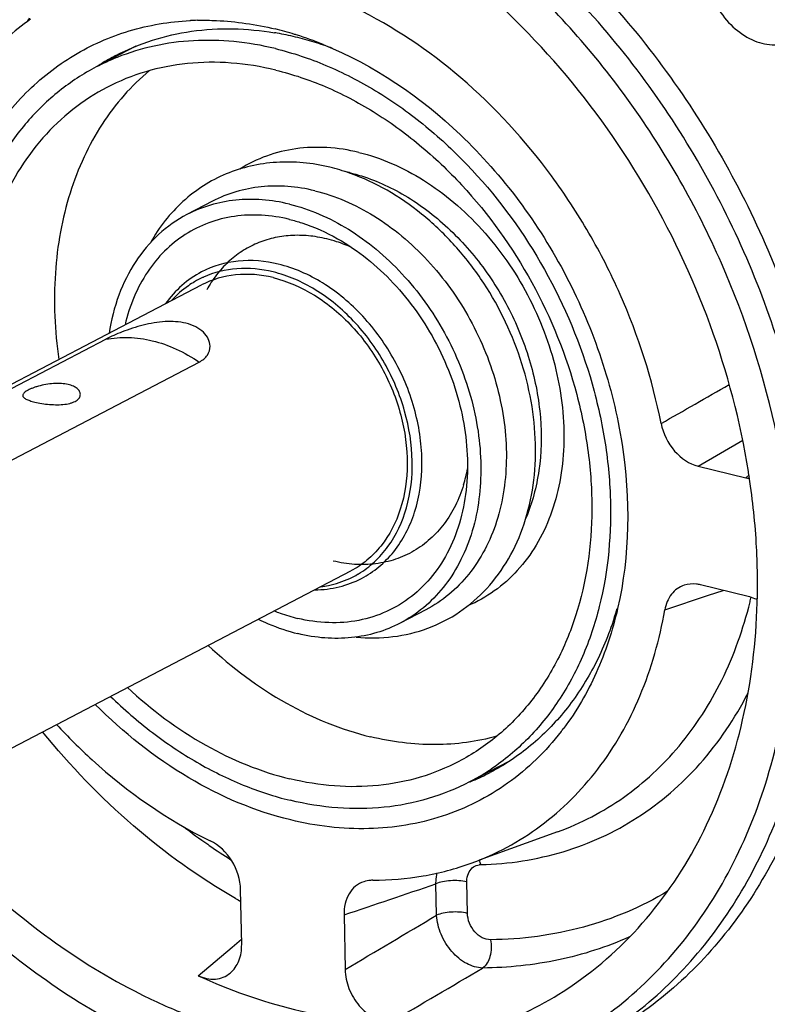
# Model space of a CAD drawing. Header units: millimetres. Extents: x 0 to 420, y 0 to 297.
# Tile 4 of 26: x 147 to 167, y 20 to 46. Entities that reach past the tile are written whole.
import ezdxf

# ---------------------------------------------------------------- set-up
doc = ezdxf.new("R2010")
doc.units = ezdxf.units.MM
doc.header["$LTSCALE"] = 23.1
doc.layers.add('COMPONENTS', color=7, linetype='CONTINUOUS')

msp = doc.modelspace()

# ---------------------------------------------------------------- linework, layer by layer
at = {"layer": 'COMPONENTS', "color": 7, "linetype": 'CONTINUOUS'}
for p, q in [((151.6258, 45.5888), (151.6374, 45.5894)), ((150.2188, 44.9194), (149.1863, 44.3805)), ((149.7281, 44.6296), (149.7198, 44.6263)), ((152.2126, 40.8839), (151.5481, 40.5371)), ((141.7548, 33.3955), (151.9263, 38.7041)), ((144.1858, 34.5523), (149.4314, 37.29)), ((146.623, 33.9611), (151.8685, 36.6987)), ((164.8604, 33.9854), (166.0184, 34.6599)), ((164.8604, 33.9854), (166.0988, 33.685)), ((166.0988, 33.685), (166.1799, 33.7516)), ((145.6413, 25.9487), (155.8129, 31.2573)), ((166.16, 30.5954), (164.9215, 30.8959)), ((163.9893, 30.245), (165.1272, 30.6241)), ((165.1272, 30.6241), (165.5125, 30.7525)), ((157.7648, 30.2456), (157.1003, 29.8988)), ((161.2968, 27.0839), (161.289, 27.0738)), ((159.9249, 26.297), (158.9026, 25.7635)), ((161.1992, 24.4663), (159.1581, 23.7257)), ((158.0464, 22.294), (158.0302, 23.1111)), ((158.8512, 22.3428), (158.835, 23.1599)), ((152.9723, 21.5342), (152.9442, 22.955)), ((155.6372, 22.3017), (155.6653, 20.8809)), ((152.7249, 21.4656), (152.9696, 21.6724)), ((151.8399, 20.7199), (152.7249, 21.4656))]:
    msp.add_line(p, q, dxfattribs=at)
for centre, radius, start, end in [((154.721, 40.6187), 8.8464, 145.35517, 146.02552), ((151.9852, 38.4802), 7.1177, 91.33487, 92.80087), ((152.5322, 37.6129), 7.7683, 79.91062, 80.41218), ((151.7842, 36.8984), 8.7179, 72.89445, 76.35556), ((152.498, 37.4302), 7.9541, 76.35227, 79.89856), ((151.6983, 36.6066), 9.0221, 72.61476, 72.91809), ((152.4151, 37.0866), 8.3076, 72.90916, 76.35567), ((151.6103, 36.333), 9.3095, 68.02341, 72.60167), ((152.2843, 36.6527), 8.7607, 69.57939, 72.92546), ((151.9516, 39.081), 5.9776, 111.92314, 117.55477), ((152.4704, 39.3677), 5.9934, 117.56783, 121.72258), ((152.4784, 39.3547), 6.0087, 121.72228, 122.93801), ((154.0013, 36.5587), 5.363, 70.63176, 76.30616), ((154.6999, 37.1624), 4.5967, 76.36137, 77.90366), ((153.9423, 36.3855), 5.546, 70.37677, 70.6498), ((154.3417, 36.43), 3.5757, 72.07422, 76.35177), ((154.2563, 36.1638), 3.8554, 65.69229, 72.08454), ((152.9982, 36.6502), 2.4782, 114.96729, 120.31605), ((153.001, 36.6442), 2.4848, 114.21828, 114.96768), ((155.0005, 34.6362), 3.9178, 343.15667, 349.44736), ((146.8985, 30.7735), 19.512, 8.61688, 9.06625), ((166.3113, 34.5586), 0.899, 256.33064, 262.33261), ((154.7411, 33.3112), 2.4782, 294.96729, 300.31605), ((154.7428, 33.308), 2.4745, 300.3195, 300.89261), ((148.8233, 30.9246), 17.5798, 0.32857, 1.13425), ((149.0499, 30.9255), 17.3532, 358.90309, 0.32999), ((155.4651, 33.1148), 11.0688, 346.07039, 346.74677), ((149.2644, 30.9219), 17.1386, 358.34262, 358.90135), ((154.4404, 32.692), 8.6503, 342.08654, 343.80668), ((155.6814, 31.4198), 7.0945, 322.32624, 323.14932), ((156.136, 31.0634), 5.9786, 297.56456, 303.19741), ((156.6713, 31.3175), 5.9862, 292.80153, 297.56468), ((156.124, 31.0818), 6.0006, 303.19629, 303.88551), ((156.6679, 31.3257), 5.995, 292.06709, 292.80061), ((161.5536, 37.7237), 16.5559, 232.45676, 235.13173), ((161.3828, 37.4808), 16.2589, 235.13618, 235.30326), ((161.2372, 37.2676), 16.0009, 235.29725, 237.72532), ((159.2087, 23.236), 0.3754, 91.39203, 97.83496), ((160.6319, 36.3668), 15.7188, 240.17087, 240.74407), ((-304.5386, 798.9945), 904.0179, 300.6015711, 300.7770572), ((-298.2607, 797.1328), 901.0105, 300.3380864, 300.5155081)]:
    msp.add_arc(centre, radius, start, end, dxfattribs=at)
for points, knots in [([(153.5376, 51.7568), (155.1623, 51.3626), (157.5581, 50.3033), (160.385, 48.2538), (163.0814, 45.6894), (165.8561, 41.8057), (167.9834, 36.539), (168.6265, 31.9204), (168.3662, 28.3851), (167.805, 25.9388), (166.8864, 23.7175), (165.6301, 21.7787), (164.0667, 20.1761), (162.8398, 19.3583), (162.198, 19.0234)], [0, 0, 0, 0, 0.1207985, 0.1852807, 0.2519034, 0.3889149, 0.5264597, 0.6587189, 0.7215933, 0.7817868, 0.8392946, 0.8944023, 0.9476926, 1, 1, 1, 1]), ([(152.6698, 50.9776), (151.9205, 51.1594), (150.4171, 51.3921), (148.1734, 51.3121), (146.0486, 50.7936), (144.1031, 49.8483), (142.392, 48.5025), (140.9615, 46.7955), (139.8476, 44.7765), (139.3441, 43.2916), (139.1484, 42.519)], [0, 0, 0, 0, 0.1295549, 0.254002, 0.3749136, 0.4943674, 0.6146704, 0.7379976, 0.8660776, 1, 1, 1, 1]), ([(161.6734, 18.7496), (162.3125, 19.0831), (163.5343, 19.8966), (165.0928, 21.49), (166.3471, 23.417), (167.267, 25.6248), (167.8329, 28.0569), (168.104, 31.5731), (167.4821, 36.1711), (165.3884, 41.4238), (162.6464, 45.3074), (159.976, 47.8823), (157.171, 49.95), (154.7906, 51.0306), (153.1729, 51.4432)], [0, 0, 0, 0, 0.0522893, 0.105553, 0.1606197, 0.2180701, 0.2781916, 0.3409846, 0.473087, 0.6105419, 0.7475936, 0.8142936, 0.8788918, 1, 1, 1, 1]), ([(143.3946, 42.4627), (143.5415, 43.2811), (143.9652, 44.8572), (145.0217, 47.0043), (146.4525, 48.802), (147.6378, 49.7309), (148.266, 50.1102)], [0, 0, 0, 0, 0.2673049, 0.5212236, 0.7640791, 1, 1, 1, 1]), ([(144.1905, 42.3951), (144.3486, 43.2759), (144.821, 44.9658), (146.0389, 47.2284), (147.7027, 49.0485), (149.0716, 49.9102), (149.789, 50.2358)], [0, 0, 0, 0, 0.2683619, 0.5218165, 0.7637567, 1, 1, 1, 1]), ([(166.9133, 34.7522), (166.5929, 36.3032), (165.6039, 39.3588), (163.2402, 43.5157), (160.1404, 47.0327), (157.6374, 48.8433), (156.3281, 49.5517)], [0, 0, 0, 0, 0.2538574, 0.5103533, 0.7613896, 1, 1, 1, 1]), ([(165.404, 48.0718), (165.2832, 47.9479), (165.0916, 47.6225), (165.0074, 47.0455), (165.1086, 46.4296), (165.3809, 45.8463), (165.7914, 45.3636), (166.2946, 45.0396), (166.8366, 44.9189), (167.186, 45.0007), (167.3324, 45.0768)], [0, 0, 0, 0, 0.1122307, 0.2363507, 0.3713437, 0.5114229, 0.6489138, 0.7770878, 0.8930155, 1, 1, 1, 1]), ([(166.1667, 33.8481), (165.9592, 35.1486), (165.275, 37.7369), (163.555, 41.3595), (161.2227, 44.5872), (159.2992, 46.3956), (158.2719, 47.1733)], [0, 0, 0, 0, 0.2495424, 0.503648, 0.7558495, 1, 1, 1, 1]), ([(163.8932, 35.0972), (163.6657, 36.2512), (163.1188, 37.9572), (162.0431, 40.0686), (160.7547, 42.0388), (158.8146, 44.1584), (156.9203, 45.4346), (155.9345, 45.9131)], [0, 0, 0, 0, 0.2544905, 0.3834964, 0.5120403, 0.7629218, 1, 1, 1, 1]), ([(147.4748, 45.6243), (147.0371, 45.3158), (146.2165, 44.5859), (145.2301, 43.2309), (144.5, 41.6465), (144.2036, 40.4953), (144.0997, 39.899)], [0, 0, 0, 0, 0.2359038, 0.4792607, 0.7333665, 1, 1, 1, 1]), ([(145.2738, 35.2338), (145.0415, 36.5055), (144.9698, 38.4459), (145.5497, 40.856), (146.2812, 42.4262), (147.2974, 43.7379), (148.5647, 44.7386), (150.0333, 45.3856), (151.0911, 45.5617), (151.6258, 45.5888)], [0, 0, 0, 0, 0.2810207, 0.4120694, 0.5362565, 0.654694, 0.7695249, 0.8836228, 1, 1, 1, 1]), ([(149.6966, 44.6807), (150.307, 44.9993), (151.6811, 45.4334), (153.1154, 45.3927), (153.8261, 45.2726)], [0, 0, 0, 0, 0.4885668, 1, 1, 1, 1]), ([(151.8194, 45.5959), (151.9856, 45.5998), (152.6649, 45.5921), (153.3423, 45.4912), (153.8407, 45.3703)], [0, 0, 0, 0, 0.2447918, 1, 1, 1, 1]), ([(153.8508, 44.858), (153.4965, 44.944), (152.7869, 45.0664), (151.7228, 45.0918), (150.6948, 44.9549), (150.0408, 44.755), (149.7281, 44.6296)], [0, 0, 0, 0, 0.2608953, 0.5132734, 0.7588702, 1, 1, 1, 1]), ([(155.0942, 44.966), (156.4175, 44.4329), (158.2801, 43.1578), (160.2424, 40.9252), (161.4803, 38.9536), (162.3901, 36.8106), (163.0997, 33.9242), (163.0809, 31.667), (162.7617, 30.2765)], [0, 0, 0, 0, 0.2404594, 0.368986, 0.4999973, 0.6310096, 0.7595381, 1, 1, 1, 1]), ([(153.8508, 44.858), (154.3001, 44.749), (155.2008, 44.4474), (156.4918, 43.7827), (157.7234, 42.912), (159.2616, 41.4916), (160.8688, 39.3346), (161.9458, 36.8603), (162.4342, 34.7917), (162.6516, 32.7827), (162.4815, 30.8117), (161.8863, 29.032), (161.2593, 27.8644), (160.4569, 26.8679), (159.8112, 26.3299), (159.4696, 26.1005)], [0, 0, 0, 0, 0.0588353, 0.1202817, 0.1841889, 0.2502, 0.3861225, 0.5231243, 0.5904106, 0.6559776, 0.7798749, 0.8381114, 0.8938873, 0.9476252, 1, 1, 1, 1]), ([(149.1864, 44.3805), (148.8472, 44.2035), (148.1965, 43.7793), (147.35, 42.9612), (146.6466, 41.9776), (146.1008, 40.851), (145.7228, 39.6051), (145.4469, 37.7914), (145.5186, 36.3758), (145.6727, 35.4405)], [0, 0, 0, 0, 0.1120146, 0.2257681, 0.3427822, 0.4641983, 0.5906934, 0.7224686, 1, 1, 1, 1]), ([(153.8619, 44.2988), (153.4793, 44.3916), (152.7125, 44.5163), (151.5652, 44.5054), (150.4688, 44.2923), (149.7855, 44.0164), (149.4638, 43.8485)], [0, 0, 0, 0, 0.2616765, 0.5137767, 0.7587823, 1, 1, 1, 1]), ([(150.5725, 44.2862), (150.3352, 44.0901), (149.8863, 43.654), (149.3132, 42.8952), (148.8423, 42.0374), (148.4802, 41.0938), (148.2317, 40.0782), (148.0539, 38.6288), (148.1048, 37.5088), (148.2108, 36.7656)], [0, 0, 0, 0, 0.1123082, 0.227252, 0.3456702, 0.4681351, 0.5949381, 0.7260989, 1, 1, 1, 1]), ([(153.8619, 44.2988), (154.3, 44.1925), (155.1785, 43.8955), (156.4344, 43.2368), (157.6285, 42.372), (159.1107, 40.9618), (160.6369, 38.8266), (161.6207, 36.3892), (162.0242, 34.3677), (162.1539, 32.4256), (161.8916, 30.54), (161.2037, 28.8773), (160.5127, 27.8108), (159.6528, 26.9294), (158.9781, 26.4796), (158.6251, 26.2954)], [0, 0, 0, 0, 0.0592122, 0.1211366, 0.1855996, 0.2522018, 0.3891717, 0.5266749, 0.5939046, 0.6591799, 0.7818527, 0.839343, 0.8944341, 0.9477082, 1, 1, 1, 1]), ([(149.4638, 43.8485), (149.1514, 43.6855), (148.5516, 43.2963), (147.7678, 42.5487), (147.112, 41.6512), (146.5972, 40.6236), (146.2325, 39.4864), (145.9503, 37.8286), (145.9899, 36.5306), (146.1125, 35.6705)], [0, 0, 0, 0, 0.112378, 0.2264236, 0.3436049, 0.4650392, 0.5914118, 0.7229612, 1, 1, 1, 1]), ([(156.0242, 42.1561), (155.7517, 42.2222), (155.2051, 42.3069), (154.3893, 42.278), (153.6169, 42.0901), (153.1447, 41.8612), (152.9255, 41.7243)], [0, 0, 0, 0, 0.2620708, 0.5138033, 0.7583827, 1, 1, 1, 1]), ([(156.0242, 42.1561), (156.3152, 42.0855), (156.8987, 41.8869), (157.7314, 41.4446), (158.5211, 40.8629), (159.4969, 39.9151), (160.2936, 38.7672), (160.8664, 37.4994), (161.2698, 36.1988), (161.4202, 34.8633), (161.2812, 33.5875), (161.0416, 32.7134), (160.6702, 31.9293), (160.1754, 31.2568), (159.5702, 30.7156), (159.1031, 30.4529), (158.8606, 30.3493)], [0, 0, 0, 0, 0.0594467, 0.1216736, 0.1864925, 0.2534713, 0.3910824, 0.4604644, 0.5290855, 0.6609101, 0.7233517, 0.7830157, 0.8399742, 0.8946173, 0.9476452, 1, 1, 1, 1]), ([(155.2709, 41.7693), (155.0405, 41.8252), (154.577, 41.9041), (153.8799, 41.9164), (153.203, 41.8191), (152.56, 41.6127), (151.9643, 41.3005), (151.4285, 40.8892), (150.9632, 40.388), (150.7082, 40.0054), (150.5946, 39.8041)], [0, 0, 0, 0, 0.1302123, 0.2570749, 0.3813438, 0.5039939, 0.6260966, 0.7487682, 0.8730832, 1, 1, 1, 1]), ([(155.7837, 41.6295), (156.2038, 41.5276), (157.0456, 41.1945), (158.1847, 40.399), (159.1819, 39.3408), (159.9783, 38.0836), (160.5274, 36.7025), (160.7959, 35.2788), (160.7666, 33.8974), (160.5376, 33.0274), (160.3712, 32.6318)], [0, 0, 0, 0, 0.1154132, 0.2387416, 0.3682839, 0.5011344, 0.6338042, 0.7628355, 0.8854158, 1, 1, 1, 1]), ([(155.9527, 29.5359), (156.271, 29.5055), (156.9086, 29.5103), (157.8314, 29.732), (158.6688, 30.1626), (159.3853, 30.7843), (159.9545, 31.5694), (160.3598, 32.4857), (160.5929, 33.5006), (160.6506, 34.5809), (160.5341, 35.6939), (160.1532, 37.1798), (159.4571, 38.5825), (158.5034, 39.7908), (157.6839, 40.567), (156.7843, 41.1884), (156.134, 41.492), (155.8048, 41.6094)], [0, 0, 0, 0, 0.0569945, 0.1125793, 0.1676553, 0.2231925, 0.2800975, 0.3390867, 0.4005833, 0.4646614, 0.5310557, 0.599214, 0.737345, 0.805894, 0.8728903, 0.9377098, 1, 1, 1, 1]), ([(154.878, 41.1568), (154.6462, 41.213), (154.1814, 41.2886), (153.4861, 41.282), (152.8216, 41.1528), (152.4075, 40.9857), (152.2126, 40.8839)], [0, 0, 0, 0, 0.2616782, 0.513775, 0.7587828, 1, 1, 1, 1]), ([(154.878, 41.1568), (155.1435, 41.0924), (155.676, 40.9124), (156.4371, 40.5131), (157.1608, 39.989), (158.0591, 39.1343), (158.9841, 37.8403), (159.5803, 36.3631), (159.8249, 35.1379), (159.9035, 33.9609), (159.7445, 32.8181), (159.3276, 31.8104), (158.9088, 31.164), (158.3877, 30.6298), (157.9787, 30.3573), (157.7648, 30.2456)], [0, 0, 0, 0, 0.059213, 0.1211364, 0.1855997, 0.252202, 0.3891721, 0.5266752, 0.5939049, 0.6591802, 0.7818528, 0.8393431, 0.8944341, 0.9477082, 1, 1, 1, 1]), ([(154.2136, 40.81), (153.9817, 40.8663), (153.5169, 40.9418), (152.8216, 40.9352), (152.1571, 40.8061), (151.743, 40.6388), (151.548, 40.5371)], [0, 0, 0, 0, 0.2616784, 0.5137751, 0.7587827, 1, 1, 1, 1]), ([(154.2136, 40.81), (154.4791, 40.7456), (155.0115, 40.5656), (155.7727, 40.1664), (156.4963, 39.6422), (157.3946, 38.7876), (158.3197, 37.4935), (158.9159, 36.0163), (159.1604, 34.7912), (159.239, 33.6142), (159.0801, 32.4714), (158.6632, 31.4637), (158.2444, 30.8173), (157.7233, 30.2831), (157.3143, 30.0105), (157.1004, 29.8989)], [0, 0, 0, 0, 0.0592129, 0.1211362, 0.1855994, 0.2522015, 0.3891713, 0.5266743, 0.593904, 0.6591794, 0.7818524, 0.8393428, 0.894434, 0.9477083, 1, 1, 1, 1]), ([(151.548, 40.5371), (151.2819, 40.3982), (150.7774, 40.0422), (150.1724, 39.3197), (149.736, 38.4381), (149.5717, 37.7866), (149.5187, 37.4479)], [0, 0, 0, 0, 0.2353442, 0.4773947, 0.7313464, 1, 1, 1, 1]), ([(154.2215, 40.4113), (153.982, 40.4694), (153.5016, 40.5433), (152.7848, 40.5151), (152.107, 40.345), (151.4879, 40.0369), (150.9456, 39.5997), (150.495, 39.0464), (150.1476, 38.3936), (149.9937, 37.9145), (149.935, 37.6655)], [0, 0, 0, 0, 0.1293698, 0.2535812, 0.3742657, 0.4935615, 0.6138335, 0.73729, 0.8656593, 1, 1, 1, 1]), ([(154.2215, 40.4113), (154.3274, 40.3857), (154.7593, 40.2634), (155.1724, 40.0778), (155.4679, 39.9104)], [0, 0, 0, 0, 0.2428973, 1, 1, 1, 1]), ([(155.1854, 39.9048), (155.0289, 39.9427), (154.7154, 39.9962), (154.2456, 40.0041), (153.7925, 39.938), (153.3644, 39.7986), (152.9692, 39.5883), (152.614, 39.3109), (152.3051, 38.9717), (152.1363, 38.7126), (152.061, 38.5758)], [0, 0, 0, 0, 0.1318454, 0.2592848, 0.3832465, 0.5050094, 0.6260597, 0.7479635, 0.8721961, 1, 1, 1, 1]), ([(155.4679, 39.9104), (156.0057, 39.6058), (156.7511, 38.9995), (157.5533, 38.0113), (158.0659, 37.1709), (158.4623, 36.2697), (158.8142, 35.0466), (158.8854, 34.0883), (158.8278, 33.473)], [0, 0, 0, 0, 0.2431855, 0.3707272, 0.4999995, 0.6292719, 0.7568139, 1, 1, 1, 1]), ([(153.9265, 39.2477), (153.5864, 39.3302), (152.8934, 39.392), (152.2212, 39.1963), (151.9278, 39.0433)], [0, 0, 0, 0, 0.5139638, 1, 1, 1, 1]), ([(156.0912, 31.0642), (156.2517, 31.1479), (156.5585, 31.3524), (157.0882, 31.8947), (157.5517, 32.8056), (157.7274, 34.0824), (157.5381, 35.4426), (157.006, 36.7603), (156.1823, 37.9126), (155.1446, 38.7902), (154.3327, 39.1492), (153.9265, 39.2477)], [0, 0, 0, 0, 0.0523674, 0.1057155, 0.2179896, 0.340839, 0.4732499, 0.6109516, 0.7481216, 0.8790723, 1, 1, 1, 1]), ([(151.9278, 39.0433), (151.7441, 38.9475), (151.395, 38.7069), (151.1132, 38.3908), (150.99, 38.2181)], [0, 0, 0, 0, 0.4940027, 1, 1, 1, 1]), ([(153.7921, 38.8951), (153.4747, 38.9722), (152.8279, 39.0298), (152.2004, 38.8471), (151.9266, 38.7042)], [0, 0, 0, 0, 0.5140448, 1, 1, 1, 1]), ([(153.7892, 39.0456), (153.4833, 39.1198), (152.8626, 39.1816), (152.2534, 39.0325), (151.9817, 38.9103)], [0, 0, 0, 0, 0.5137321, 1, 1, 1, 1]), ([(156.0133, 31.1846), (156.1617, 31.2734), (156.4438, 31.4853), (156.9251, 32.0307), (157.3344, 32.9216), (157.4691, 34.1498), (157.2627, 35.447), (156.7375, 36.6963), (155.9421, 37.785), (154.949, 38.6127), (154.1758, 38.9518), (153.7892, 39.0456)], [0, 0, 0, 0, 0.0523798, 0.105952, 0.2189917, 0.3424924, 0.4751095, 0.6125517, 0.7491677, 0.8795171, 1, 1, 1, 1]), ([(151.7473, 38.7895), (151.6917, 38.757), (151.473, 38.6174), (151.2764, 38.4436), (151.1455, 38.2992)], [0, 0, 0, 0, 0.2481997, 1, 1, 1, 1]), ([(153.7921, 38.8951), (154.1713, 38.8032), (154.9292, 38.4681), (155.8976, 37.6489), (156.6664, 36.5734), (157.163, 35.3436), (157.3396, 34.0741), (157.1757, 32.8825), (156.743, 32.0324), (156.2487, 31.5261), (155.9623, 31.3354), (155.8126, 31.2572)], [0, 0, 0, 0, 0.1209443, 0.2518917, 0.389059, 0.5267582, 0.659165, 0.7820116, 0.8942817, 0.947632, 1, 1, 1, 1]), ([(151.5191, 37.7088), (151.3451, 37.751), (150.9643, 37.7705), (150.4055, 37.6722), (149.8889, 37.5016), (149.5703, 37.3625), (149.4314, 37.29)], [0, 0, 0, 0, 0.2479923, 0.5193357, 0.7828516, 1, 1, 1, 1]), ([(152.1478, 37.1155), (152.1466, 37.1788), (152.1123, 37.313), (151.9803, 37.4881), (151.7757, 37.6286), (151.6096, 37.6868), (151.5191, 37.7088)], [0, 0, 0, 0, 0.2055029, 0.434478, 0.6977021, 1, 1, 1, 1]), ([(149.4314, 37.29), (149.6266, 37.3286), (150.0367, 37.3598), (150.6607, 37.2703), (151.2844, 37.0506), (151.6775, 36.8277), (151.8685, 36.6987)], [0, 0, 0, 0, 0.2323584, 0.4752421, 0.7309785, 1, 1, 1, 1]), ([(151.8685, 36.6987), (151.9509, 36.7417), (152.0958, 36.8547), (152.1494, 37.0341), (152.1478, 37.1155)], [0, 0, 0, 0, 0.5330665, 1, 1, 1, 1]), ([(148.4592, 36.1118), (148.3995, 36.1263), (148.2717, 36.1438), (148.0743, 36.1421), (147.8738, 36.117), (147.7123, 36.0802), (147.5927, 36.0434), (147.5131, 36.0144), (147.4431, 35.984), (147.3838, 35.953), (147.3362, 35.922), (147.301, 35.8912), (147.2785, 35.8604), (147.2728, 35.8379), (147.273, 35.8278)], [0, 0, 0, 0, 0.1438562, 0.3007549, 0.4616938, 0.6165506, 0.6884447, 0.754937, 0.8148805, 0.867325, 0.911646, 0.9477397, 0.9763918, 1, 1, 1, 1]), ([(148.7727, 35.8575), (148.7725, 35.8707), (148.7682, 35.8977), (148.7513, 35.9368), (148.7244, 35.9742), (148.6732, 36.0231), (148.5846, 36.0748), (148.5038, 36.101), (148.4592, 36.1118)], [0, 0, 0, 0, 0.0915823, 0.1884988, 0.2940707, 0.4105636, 0.6801467, 1, 1, 1, 1]), ([(147.273, 35.8278), (147.2732, 35.8195), (147.2776, 35.8015), (147.295, 35.7772), (147.3219, 35.7545), (147.3581, 35.7327), (147.4032, 35.7117), (147.479, 35.6834), (147.541, 35.6662), (147.5849, 35.6555)], [0, 0, 0, 0, 0.0673573, 0.1439259, 0.2368166, 0.3494332, 0.4828006, 0.6366179, 1, 1, 1, 1]), ([(147.5849, 35.6555), (147.6451, 35.6409), (147.7725, 35.6162), (147.9691, 35.5921), (148.1699, 35.5832), (148.3604, 35.5935), (148.5057, 35.6214), (148.6043, 35.6576), (148.6641, 35.689), (148.7121, 35.7255), (148.7473, 35.7664), (148.7686, 35.8109), (148.773, 35.8424), (148.7727, 35.8575)], [0, 0, 0, 0, 0.1420677, 0.2970626, 0.4539596, 0.6024083, 0.7337689, 0.7912074, 0.8426364, 0.8882078, 0.9286182, 0.9652187, 1, 1, 1, 1]), ([(163.8932, 35.0972), (163.9446, 34.8364), (164.176, 34.3567), (164.6232, 34.043), (164.8604, 33.9854)], [0, 0, 0, 0, 0.5213527, 1, 1, 1, 1]), ([(166.3996, 31.2726), (166.3956, 31.4729), (166.3658, 32.2839), (166.2818, 33.0927), (166.1902, 33.6969)], [0, 0, 0, 0, 0.2468689, 1, 1, 1, 1]), ([(158.8278, 33.473), (158.8002, 33.179), (158.6998, 32.6085), (158.4027, 31.8143), (157.9706, 31.1279), (157.4161, 30.5739), (156.7572, 30.173), (156.0178, 29.9405), (155.2253, 29.8833), (154.6923, 29.9603), (154.427, 30.0246)], [0, 0, 0, 0, 0.1379284, 0.2689521, 0.3937293, 0.5138826, 0.6318472, 0.7504771, 0.8724928, 1, 1, 1, 1]), ([(158.7502, 33.501), (158.6939, 33.3159), (158.5549, 32.9611), (158.2624, 32.4821), (157.8966, 32.0797), (157.4664, 31.7647), (156.9824, 31.5455), (156.4575, 31.4277), (155.9053, 31.4137), (155.5357, 31.472), (155.3514, 31.5168)], [0, 0, 0, 0, 0.1327124, 0.2599747, 0.3829515, 0.5033561, 0.62326, 0.7448094, 0.8699085, 1, 1, 1, 1]), ([(154.8774, 30.7672), (155.0897, 30.7694), (155.5103, 30.8195), (155.9075, 30.9684), (156.0912, 31.0642)], [0, 0, 0, 0, 0.5059489, 1, 1, 1, 1]), ([(155.0353, 30.8485), (155.1009, 30.857), (155.3588, 30.8998), (155.6102, 30.9823), (155.7871, 31.0647)], [0, 0, 0, 0, 0.2531305, 1, 1, 1, 1]), ([(164.4947, 30.8856), (164.4304, 30.8647), (164.3061, 30.8026), (164.0986, 30.6033), (164.0146, 30.3906), (163.9893, 30.245)], [0, 0, 0, 0, 0.2379756, 0.479959, 1, 1, 1, 1]), ([(164.9215, 30.8959), (164.8851, 30.9047), (164.7441, 30.9303), (164.5954, 30.9184), (164.4947, 30.8856)], [0, 0, 0, 0, 0.261408, 1, 1, 1, 1]), ([(166.3961, 30.5054), (166.3769, 30.5154), (166.3011, 30.5524), (166.2209, 30.5807), (166.16, 30.5954)], [0, 0, 0, 0, 0.2568217, 1, 1, 1, 1]), ([(161.1992, 24.4663), (161.8062, 24.6865), (162.9759, 25.2973), (164.4427, 26.6649), (165.5616, 28.4162), (166.0349, 29.7505), (166.2084, 30.4502)], [0, 0, 0, 0, 0.2387321, 0.481097, 0.7334415, 1, 1, 1, 1]), ([(162.7617, 30.2765), (162.6304, 29.7045), (162.272, 28.6095), (161.6926, 27.6108), (161.3585, 27.165)], [0, 0, 0, 0, 0.5130252, 1, 1, 1, 1]), ([(161.6968, 20.5477), (162.4109, 21.0511), (163.7314, 22.2898), (165.1986, 24.6466), (166.1301, 27.4157), (166.3663, 29.4038), (166.3959, 30.4262)], [0, 0, 0, 0, 0.231588, 0.4731693, 0.7288546, 1, 1, 1, 1]), ([(153.4055, 30.0006), (153.4896, 29.9596), (153.8221, 29.8077), (154.1705, 29.6901), (154.4349, 29.626)], [0, 0, 0, 0, 0.2558527, 1, 1, 1, 1]), ([(153.8216, 30.2178), (153.8716, 30.198), (154.0699, 30.1233), (154.2733, 30.0619), (154.427, 30.0246)], [0, 0, 0, 0, 0.2537379, 1, 1, 1, 1]), ([(158.9453, 23.6485), (159.5893, 23.8822), (160.8285, 24.5485), (162.3428, 26.0652), (163.4419, 28.009), (163.8555, 29.4778), (163.9893, 30.245)], [0, 0, 0, 0, 0.2366888, 0.4779637, 0.7309863, 1, 1, 1, 1]), ([(162.6714, 30.0313), (162.5286, 29.5898), (162.1778, 28.7458), (161.4438, 27.6167), (160.5313, 26.6828), (159.8157, 26.2062), (159.4414, 26.0108)], [0, 0, 0, 0, 0.2634772, 0.5160004, 0.7602325, 1, 1, 1, 1]), ([(157.1004, 29.8989), (156.9054, 29.7971), (156.4913, 29.6299), (155.8268, 29.5008), (155.1315, 29.4942), (154.6667, 29.5697), (154.4349, 29.626)], [0, 0, 0, 0, 0.2412173, 0.4862249, 0.7383216, 1, 1, 1, 1]), ([(152.0977, 29.3179), (152.715, 28.7423), (154.0324, 27.7551), (155.5615, 27.1255), (156.3253, 26.9402)], [0, 0, 0, 0, 0.5178456, 1, 1, 1, 1]), ([(153.6904, 17.9871), (154.4981, 17.815), (156.1178, 17.6236), (158.5168, 17.843), (160.7548, 18.5734), (162.756, 19.7938), (164.4543, 21.4622), (165.7981, 23.5213), (166.7506, 25.9033), (167.1009, 27.6183), (167.2098, 28.5034)], [0, 0, 0, 0, 0.1272112, 0.249283, 0.3682488, 0.4866392, 0.6071014, 0.7319136, 0.8626427, 1, 1, 1, 1]), ([(149.9995, 28.2228), (150.6168, 27.6472), (151.9342, 26.66), (153.4633, 26.0304), (154.227, 25.8451)], [0, 0, 0, 0, 0.5178456, 1, 1, 1, 1]), ([(149.5595, 27.9933), (149.9031, 27.6587), (150.6183, 27.0382), (151.7767, 26.2597), (152.9829, 25.6621), (153.8204, 25.3873), (154.2381, 25.2859)], [0, 0, 0, 0, 0.2632629, 0.5183242, 0.7640501, 1, 1, 1, 1]), ([(159.1996, 23.6114), (159.9231, 23.6294), (161.3585, 23.8477), (163.3351, 24.7558), (164.9952, 26.192), (165.8179, 27.4203), (166.1575, 28.0828)], [0, 0, 0, 0, 0.2502715, 0.4950847, 0.7425388, 1, 1, 1, 1]), ([(154.2483, 24.7737), (153.3186, 24.9992), (151.459, 25.7946), (149.8888, 27.0515), (149.1619, 27.7842)], [0, 0, 0, 0, 0.4810098, 1, 1, 1, 1]), ([(148.1538, 27.2593), (148.4484, 26.9397), (149.6365, 25.755), (151.0361, 24.7737), (152.1544, 24.2309)], [0, 0, 0, 0, 0.2590945, 1, 1, 1, 1]), ([(152.8131, 22.7305), (151.87, 23.2713), (150.0534, 24.5774), (148.5043, 26.1874), (147.7882, 27.0676)], [0, 0, 0, 0, 0.4893049, 1, 1, 1, 1]), ([(161.289, 27.0738), (160.8936, 26.5636), (159.9621, 25.6544), (158.2139, 24.7742), (156.2485, 24.4533), (154.9107, 24.613), (154.2483, 24.7737)], [0, 0, 0, 0, 0.247397, 0.4905004, 0.7387297, 1, 1, 1, 1]), ([(159.6141, 26.9535), (159.3563, 26.882), (158.8248, 26.7737), (157.7185, 26.6991), (156.8754, 26.8068), (156.3253, 26.9402)], [0, 0, 0, 0, 0.2418044, 0.4883274, 1, 1, 1, 1]), ([(158.6251, 26.2954), (158.3034, 26.1275), (157.6201, 25.8517), (156.5237, 25.6385), (155.3765, 25.6277), (154.6096, 25.7523), (154.227, 25.8451)], [0, 0, 0, 0, 0.2412177, 0.4862233, 0.7383235, 1, 1, 1, 1]), ([(142.7382, 25.8344), (143.8478, 24.2413), (146.3904, 21.4154), (149.6358, 19.395), (151.3168, 18.7177)], [0, 0, 0, 0, 0.5171929, 1, 1, 1, 1]), ([(143.8967, 25.7294), (145.0541, 24.1983), (147.0838, 22.1511), (149.8761, 20.4295), (151.4984, 19.7006), (153.0969, 19.1501), (155.109, 18.7621), (157.4943, 18.8129), (159.7375, 19.3899), (161.0828, 20.1149), (161.6968, 20.5477)], [0, 0, 0, 0, 0.2817145, 0.4151964, 0.4796177, 0.5424026, 0.6630758, 0.7782526, 0.8897341, 1, 1, 1, 1]), ([(158.9026, 25.7634), (158.5614, 25.5854), (157.8367, 25.2928), (156.6739, 25.0668), (155.4572, 25.0553), (154.6438, 25.1875), (154.2381, 25.2859)], [0, 0, 0, 0, 0.2412176, 0.4862232, 0.7383241, 1, 1, 1, 1]), ([(152.9442, 22.955), (152.939, 23.2174), (152.7751, 23.7356), (152.3841, 24.1194), (152.1544, 24.2309)], [0, 0, 0, 0, 0.5069187, 1, 1, 1, 1]), ([(156.3839, 23.2049), (156.8236, 23.206), (157.695, 23.2788), (158.541, 23.5018), (158.9453, 23.6485)], [0, 0, 0, 0, 0.50558, 1, 1, 1, 1]), ([(158.8975, 23.4281), (158.9246, 23.4758), (158.9987, 23.5607), (159.1045, 23.6006), (159.1575, 23.608)], [0, 0, 0, 0, 0.5059006, 1, 1, 1, 1]), ([(158.0302, 23.1111), (158.0303, 23.1354), (158.0333, 23.2304), (158.0468, 23.3252), (158.0634, 23.3939)], [0, 0, 0, 0, 0.2560163, 1, 1, 1, 1]), ([(158.835, 23.1599), (158.8345, 23.1844), (158.8379, 23.2766), (158.8638, 23.3691), (158.8975, 23.4281)], [0, 0, 0, 0, 0.264862, 1, 1, 1, 1]), ([(156.1522, 23.1674), (156.0739, 23.141), (155.9231, 23.057), (155.7541, 22.8534), (155.6533, 22.5924), (155.6352, 22.4005), (155.6372, 22.3017)], [0, 0, 0, 0, 0.2307328, 0.4688511, 0.7241257, 1, 1, 1, 1]), ([(156.3839, 23.2049), (156.3639, 23.2048), (156.2856, 23.2016), (156.2076, 23.1861), (156.1522, 23.1674)], [0, 0, 0, 0, 0.2545692, 1, 1, 1, 1]), ([(158.835, 23.1599), (158.6982, 23.1931), (158.4825, 23.2045), (158.2127, 23.1713), (158.0853, 23.1353), (158.0302, 23.1111)], [0, 0, 0, 0, 0.5177635, 0.7786455, 1, 1, 1, 1]), ([(164.0638, 22.9174), (163.3816, 22.5105), (161.8799, 21.8739), (160.2652, 21.6628), (159.4514, 21.6557)], [0, 0, 0, 0, 0.4939618, 1, 1, 1, 1]), ([(158.8512, 22.3428), (158.7143, 22.376), (158.4987, 22.3875), (158.2288, 22.3543), (158.1015, 22.3182), (158.0464, 22.294)], [0, 0, 0, 0, 0.5177636, 0.7786456, 1, 1, 1, 1]), ([(159.4514, 21.6557), (159.3774, 21.655), (159.2192, 21.6991), (159.0261, 21.8588), (158.8907, 22.0826), (158.8528, 22.2569), (158.8512, 22.3428)], [0, 0, 0, 0, 0.2233018, 0.4744802, 0.7406406, 1, 1, 1, 1]), ([(159.2468, 20.9197), (159.1028, 20.9223), (158.7946, 21.0198), (158.4857, 21.282), (158.2818, 21.5583), (158.1215, 21.8669), (158.0563, 22.1241), (158.0464, 22.294)], [0, 0, 0, 0, 0.2195113, 0.4715794, 0.6056738, 0.7407031, 1, 1, 1, 1]), ([(163.0685, 21.7283), (162.4774, 21.4658), (161.2207, 21.0619), (159.909, 20.9254), (159.2468, 20.9197)], [0, 0, 0, 0, 0.4941092, 1, 1, 1, 1]), ([(159.4514, 21.6557), (159.4659, 21.5837), (159.4772, 21.4362), (159.4408, 21.1757), (159.345, 20.9869), (159.2468, 20.9197)], [0, 0, 0, 0, 0.2773958, 0.5505254, 1, 1, 1, 1]), ([(152.6735, 20.7873), (152.7736, 20.8698), (152.9357, 21.1087), (152.9752, 21.3888), (152.9723, 21.5342)], [0, 0, 0, 0, 0.4716073, 1, 1, 1, 1]), ([(151.8399, 20.7199), (151.9778, 20.6564), (152.2078, 20.6042), (152.4966, 20.6698), (152.6197, 20.7429), (152.6735, 20.7873)], [0, 0, 0, 0, 0.5195224, 0.7613438, 1, 1, 1, 1]), ([(155.6653, 20.8809), (155.6687, 20.7117), (155.7422, 20.3681), (156.0062, 19.9247), (156.3837, 19.6045), (156.6943, 19.51), (156.841, 19.5067)], [0, 0, 0, 0, 0.2586116, 0.5242749, 0.7757645, 1, 1, 1, 1]), ([(151.8399, 20.7199), (152.644, 20.3496), (154.2789, 19.7656), (156.0021, 19.5257), (156.841, 19.5067)], [0, 0, 0, 0, 0.5133672, 1, 1, 1, 1])]:
    msp.add_open_spline(points, degree=3, knots=knots, dxfattribs=at)
for points in [[(163.8932, 35.0972), (164.484, 35.435), (165.0747, 35.7731), (165.6651, 36.1115)], [(159.1996, 23.6114), (159.1911, 23.6512), (159.1799, 23.6905), (159.1657, 23.7287)], [(155.6372, 22.3017), (156.4351, 22.5708), (157.2328, 22.8406), (158.0302, 23.1111)]]:
    msp.add_open_spline(points, degree=3, dxfattribs=at)

doc.saveas('drawing.dxf')
